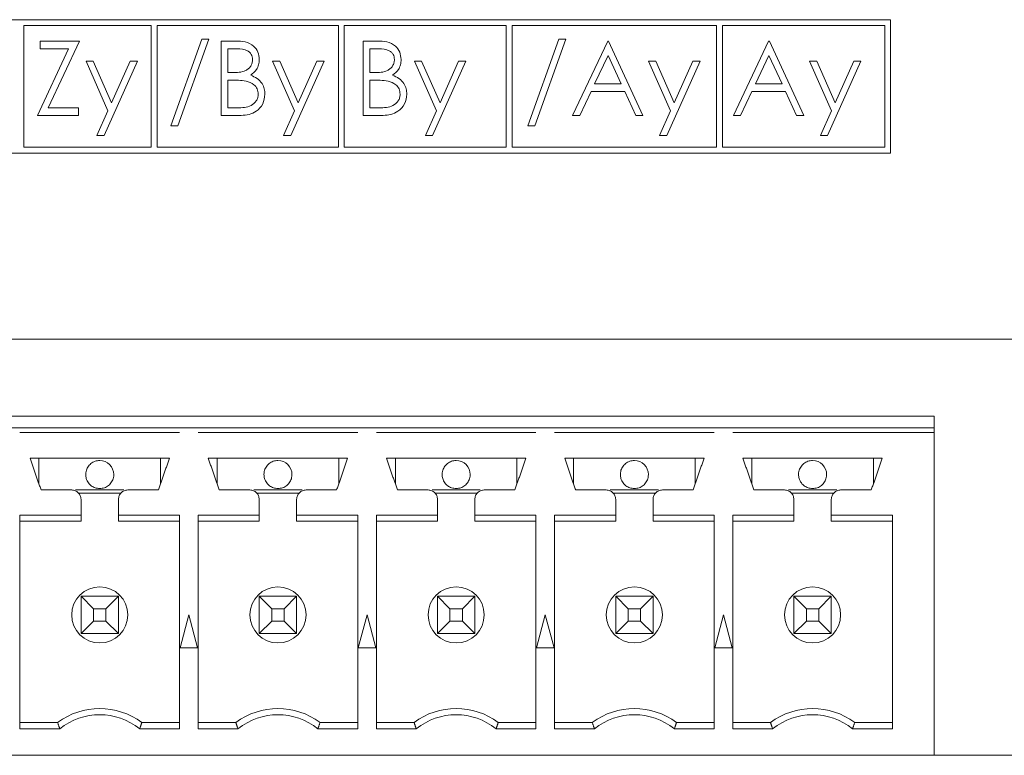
# Model space of a CAD drawing. Header units: inches. Extents: x 0.2 to 16.3, y 0.2 to 11.5.
# Tile 47 of 69: x 8.168 to 8.997, y 7.747 to 8.366. Entities that reach past the tile are written whole.
import ezdxf

# ---------------------------------------------------------------- set-up
doc = ezdxf.new("R2010")
doc.units = ezdxf.units.IN
doc.header["$MEASUREMENT"] = 0

msp = doc.modelspace()

# ---------------------------------------------------------------- linework, layer by layer
at = {"color": 7, "linetype": 'Continuous', "lineweight": 15}
for p, q in [((8.90098, 8.36564), (7.72678, 8.36564)), ((8.90098, 8.25331), (8.90098, 8.36564)), ((8.17135, 8.36064), (8.17135, 8.25831)), ((8.27849, 8.36064), (8.17135, 8.36064)), ((8.27849, 8.25831), (8.27849, 8.36064)), ((8.28349, 8.36064), (8.28349, 8.25831)), ((8.43614, 8.36064), (8.28349, 8.36064)), ((8.43614, 8.25831), (8.43614, 8.36064)), ((8.44114, 8.36064), (8.44114, 8.25831)), ((8.5774, 8.36064), (8.44114, 8.36064)), ((8.5774, 8.25831), (8.5774, 8.36064)), ((8.75447, 8.36064), (8.5824, 8.36064)), ((8.5824, 8.36064), (8.5824, 8.25831)), ((8.75447, 8.25831), (8.75447, 8.36064)), ((8.75947, 8.36064), (8.75947, 8.25831)), ((8.89598, 8.36064), (8.75947, 8.36064)), ((8.89598, 8.25831), (8.89598, 8.36064)), ((8.18527, 8.34764), (8.21813, 8.34764)), ((8.18527, 8.34123), (8.18527, 8.34764)), ((8.21813, 8.34764), (8.19191, 8.29155)), ((8.29505, 8.27632), (8.32119, 8.34924)), ((8.3271, 8.34924), (8.30096, 8.27632)), ((8.32119, 8.34924), (8.3271, 8.34924)), ((8.33752, 8.34764), (8.34971, 8.34764)), ((8.33752, 8.28514), (8.33752, 8.34764)), ((8.45691, 8.34764), (8.4691, 8.34764)), ((8.45691, 8.28514), (8.45691, 8.34764)), ((8.59553, 8.27632), (8.62167, 8.34924)), ((8.62758, 8.34924), (8.60144, 8.27632)), ((8.62167, 8.34924), (8.62758, 8.34924)), ((8.63319, 8.28514), (8.66284, 8.34764)), ((8.66284, 8.34764), (8.66364, 8.34764)), ((8.66364, 8.34764), (8.69249, 8.28514)), ((8.76861, 8.28514), (8.79825, 8.34764)), ((8.79825, 8.34764), (8.79906, 8.34764)), ((8.79906, 8.34764), (8.8279, 8.28514)), ((8.18287, 8.28514), (8.20909, 8.34123)), ((8.20909, 8.34123), (8.18527, 8.34123)), ((8.35074, 8.34123), (8.34313, 8.34123)), ((8.34313, 8.34123), (8.34313, 8.32119)), ((8.46252, 8.34123), (8.46252, 8.32119)), ((8.47013, 8.34123), (8.46252, 8.34123)), ((8.22374, 8.33081), (8.22978, 8.33081)), ((8.2422, 8.28903), (8.22374, 8.33081)), ((8.22978, 8.33081), (8.24525, 8.29583)), ((8.267, 8.33081), (8.23896, 8.26831)), ((8.24525, 8.29583), (8.26095, 8.33081)), ((8.26095, 8.33081), (8.267, 8.33081)), ((8.38079, 8.33081), (8.38683, 8.33081)), ((8.39925, 8.28903), (8.38079, 8.33081)), ((8.38683, 8.33081), (8.4023, 8.29583)), ((8.42406, 8.33081), (8.39601, 8.26831)), ((8.4023, 8.29583), (8.418, 8.33081)), ((8.418, 8.33081), (8.42406, 8.33081)), ((8.50018, 8.33081), (8.50623, 8.33081)), ((8.51864, 8.28903), (8.50018, 8.33081)), ((8.50623, 8.33081), (8.52169, 8.29583)), ((8.54345, 8.33081), (8.5154, 8.26831)), ((8.52169, 8.29583), (8.53739, 8.33081)), ((8.53739, 8.33081), (8.54345, 8.33081)), ((8.66318, 8.33545), (8.65186, 8.31158)), ((8.67419, 8.31158), (8.66318, 8.33545)), ((8.69729, 8.33081), (8.70334, 8.33081)), ((8.71576, 8.28903), (8.69729, 8.33081)), ((8.70334, 8.33081), (8.7188, 8.29583)), ((8.74056, 8.33081), (8.71252, 8.26831)), ((8.7188, 8.29583), (8.7345, 8.33081)), ((8.7345, 8.33081), (8.74056, 8.33081)), ((8.79859, 8.33545), (8.78727, 8.31158)), ((8.80961, 8.31158), (8.79859, 8.33545)), ((8.85118, 8.28903), (8.83271, 8.33081)), ((8.83271, 8.33081), (8.83876, 8.33081)), ((8.83876, 8.33081), (8.85422, 8.29583)), ((8.87598, 8.33081), (8.84793, 8.26831)), ((8.85422, 8.29583), (8.86992, 8.33081)), ((8.86992, 8.33081), (8.87598, 8.33081)), ((8.34313, 8.32119), (8.3469, 8.32119)), ((8.46252, 8.32119), (8.46629, 8.32119)), ((8.34685, 8.31478), (8.34313, 8.31478)), ((8.34313, 8.31478), (8.34313, 8.29155)), ((8.46252, 8.31478), (8.46252, 8.29155)), ((8.46624, 8.31478), (8.46252, 8.31478)), ((8.64882, 8.30517), (8.63931, 8.28514)), ((8.67715, 8.30517), (8.64882, 8.30517)), ((8.65186, 8.31158), (8.67419, 8.31158)), ((8.68639, 8.28514), (8.67715, 8.30517)), ((8.78423, 8.30517), (8.77473, 8.28514)), ((8.81257, 8.30517), (8.78423, 8.30517)), ((8.78727, 8.31158), (8.80961, 8.31158)), ((8.82181, 8.28514), (8.81257, 8.30517)), ((8.19191, 8.29155), (8.21733, 8.29155)), ((8.21733, 8.29155), (8.21733, 8.28514)), ((8.2329, 8.26831), (8.2422, 8.28903)), ((8.34313, 8.29155), (8.35111, 8.29155)), ((8.38995, 8.26831), (8.39925, 8.28903)), ((8.46252, 8.29155), (8.47051, 8.29155)), ((8.50934, 8.26831), (8.51864, 8.28903)), ((8.70646, 8.26831), (8.71576, 8.28903)), ((8.84187, 8.26831), (8.85118, 8.28903)), ((8.21733, 8.28514), (8.18287, 8.28514)), ((8.35442, 8.28514), (8.33752, 8.28514)), ((8.47381, 8.28514), (8.45691, 8.28514)), ((8.63931, 8.28514), (8.63319, 8.28514)), ((8.69249, 8.28514), (8.68639, 8.28514)), ((8.77473, 8.28514), (8.76861, 8.28514)), ((8.8279, 8.28514), (8.82181, 8.28514)), ((8.30096, 8.27632), (8.29505, 8.27632)), ((8.60144, 8.27632), (8.59553, 8.27632)), ((8.23896, 8.26831), (8.2329, 8.26831)), ((8.39601, 8.26831), (8.38995, 8.26831)), ((8.5154, 8.26831), (8.50934, 8.26831)), ((8.71252, 8.26831), (8.70646, 8.26831)), ((8.84793, 8.26831), (8.84187, 8.26831)), ((8.17135, 8.25831), (8.27849, 8.25831)), ((8.28349, 8.25831), (8.43614, 8.25831)), ((8.44114, 8.25831), (8.5774, 8.25831)), ((8.5824, 8.25831), (8.75447, 8.25831)), ((8.75947, 8.25831), (8.89598, 8.25831)), ((7.72678, 8.25331), (8.90098, 8.25331)), ((7.64765, 8.09677), (10.39265, 8.09677)), ((8.93765, 8.0322), (7.68293, 8.0322)), ((8.93765, 8.02236), (8.93765, 8.0322)), ((8.15238, 8.02236), (8.1682, 8.02236)), ((8.16816, 8.02236), (8.30241, 8.02236)), ((8.30238, 8.02236), (8.3182, 8.02236)), ((8.31816, 8.02236), (8.45241, 8.02236)), ((8.45238, 8.02236), (8.4682, 8.02236)), ((8.46816, 8.02236), (8.60241, 8.02236)), ((8.60238, 8.02236), (8.6182, 8.02236)), ((8.61816, 8.02236), (8.75241, 8.02236)), ((8.75238, 8.02236), (8.7682, 8.02236)), ((8.76816, 8.02236), (8.93765, 8.02236)), ((8.93765, 8.02236), (8.93765, 8.01842)), ((8.16816, 8.01842), (8.30241, 8.01842)), ((8.31816, 8.01842), (8.45241, 8.01842)), ((8.46816, 8.01842), (8.60241, 8.01842)), ((8.61816, 8.01842), (8.75241, 8.01842)), ((8.76816, 8.01842), (8.93765, 8.01842)), ((8.93765, 7.74677), (8.93765, 8.01842)), ((8.29395, 7.99677), (8.17663, 7.99677)), ((8.18411, 7.97512), (8.18411, 7.99677)), ((8.28647, 7.99677), (8.28647, 7.97512)), ((8.44395, 7.99677), (8.32663, 7.99677)), ((8.33411, 7.97512), (8.33411, 7.99677)), ((8.43647, 7.99677), (8.43647, 7.97512)), ((8.59395, 7.99677), (8.47663, 7.99677)), ((8.48411, 7.97512), (8.48411, 7.99677)), ((8.58647, 7.99677), (8.58647, 7.97512)), ((8.74395, 7.99677), (8.62663, 7.99677)), ((8.63411, 7.97512), (8.63411, 7.99677)), ((8.73647, 7.99677), (8.73647, 7.97512)), ((8.89395, 7.99677), (8.77663, 7.99677)), ((8.78411, 7.97512), (8.78411, 7.99677)), ((8.88647, 7.99677), (8.88647, 7.97512)), ((8.215, 7.97), (8.25558, 7.97)), ((8.25304, 7.96724), (8.21753, 7.96724)), ((8.365, 7.97), (8.40558, 7.97)), ((8.40304, 7.96724), (8.36753, 7.96724)), ((8.515, 7.97), (8.55558, 7.97)), ((8.55304, 7.96724), (8.51753, 7.96724)), ((8.665, 7.97), (8.70558, 7.97)), ((8.70304, 7.96724), (8.66753, 7.96724)), ((8.815, 7.97), (8.85558, 7.97)), ((8.85304, 7.96724), (8.81753, 7.96724)), ((8.21954, 7.94889), (8.16816, 7.94889)), ((8.16816, 7.94889), (8.16816, 7.76905)), ((8.30241, 7.94889), (8.25104, 7.94889)), ((8.30241, 7.76905), (8.30241, 7.94889)), ((8.36954, 7.94889), (8.31816, 7.94889)), ((8.31816, 7.94889), (8.31816, 7.76905)), ((8.45241, 7.94889), (8.40104, 7.94889)), ((8.45241, 7.76905), (8.45241, 7.94889)), ((8.51954, 7.94889), (8.46816, 7.94889)), ((8.46816, 7.94889), (8.46816, 7.76905)), ((8.60241, 7.94889), (8.55104, 7.94889)), ((8.60241, 7.76905), (8.60241, 7.94889)), ((8.66954, 7.94889), (8.61816, 7.94889)), ((8.61816, 7.94889), (8.61816, 7.76905)), ((8.75241, 7.94889), (8.70104, 7.94889)), ((8.75241, 7.76905), (8.75241, 7.94889)), ((8.81954, 7.94889), (8.76816, 7.94889)), ((8.76816, 7.94889), (8.76816, 7.76905)), ((8.90241, 7.94889), (8.85104, 7.94889)), ((8.90241, 7.76905), (8.90241, 7.94889)), ((8.21954, 7.94362), (8.16816, 7.94362)), ((8.25104, 7.94362), (8.30241, 7.94362)), ((8.36954, 7.94362), (8.31816, 7.94362)), ((8.40104, 7.94362), (8.45241, 7.94362)), ((8.51954, 7.94362), (8.46816, 7.94362)), ((8.55104, 7.94362), (8.60241, 7.94362)), ((8.66954, 7.94362), (8.61816, 7.94362)), ((8.70104, 7.94362), (8.75241, 7.94362)), ((8.81954, 7.94362), (8.76816, 7.94362)), ((8.85104, 7.94362), (8.90241, 7.94362)), ((8.23009, 7.87008), (8.21954, 7.88063)), ((8.21954, 7.84913), (8.21954, 7.88063)), ((8.21954, 7.88063), (8.25104, 7.88063)), ((8.25104, 7.88063), (8.24049, 7.87008)), ((8.25104, 7.88063), (8.25104, 7.84913)), ((8.38009, 7.87008), (8.36954, 7.88063)), ((8.36954, 7.84913), (8.36954, 7.88063)), ((8.36954, 7.88063), (8.40104, 7.88063)), ((8.40104, 7.88063), (8.39049, 7.87008)), ((8.40104, 7.88063), (8.40104, 7.84913)), ((8.53009, 7.87008), (8.51954, 7.88063)), ((8.51954, 7.84913), (8.51954, 7.88063)), ((8.51954, 7.88063), (8.55104, 7.88063)), ((8.55104, 7.88063), (8.54049, 7.87008)), ((8.55104, 7.88063), (8.55104, 7.84913)), ((8.66954, 7.88063), (8.68009, 7.87008)), ((8.66954, 7.88063), (8.70104, 7.88063)), ((8.66954, 7.84913), (8.66954, 7.88063)), ((8.70104, 7.88063), (8.69049, 7.87008)), ((8.70104, 7.88063), (8.70104, 7.84913)), ((8.81954, 7.88063), (8.83009, 7.87008)), ((8.81954, 7.88063), (8.85104, 7.88063)), ((8.81954, 7.84913), (8.81954, 7.88063)), ((8.85104, 7.88063), (8.84049, 7.87008)), ((8.85104, 7.88063), (8.85104, 7.84913)), ((8.23009, 7.87008), (8.23009, 7.85968)), ((8.24049, 7.87008), (8.23009, 7.87008)), ((8.24049, 7.85968), (8.24049, 7.87008)), ((8.31029, 7.86488), (8.3029, 7.83732)), ((8.31767, 7.83732), (8.31029, 7.86488)), ((8.38009, 7.87008), (8.38009, 7.85968)), ((8.39049, 7.87008), (8.38009, 7.87008)), ((8.39049, 7.85968), (8.39049, 7.87008)), ((8.46029, 7.86488), (8.4529, 7.83732)), ((8.46767, 7.83732), (8.46029, 7.86488)), ((8.53009, 7.87008), (8.53009, 7.85968)), ((8.54049, 7.87008), (8.53009, 7.87008)), ((8.54049, 7.85968), (8.54049, 7.87008)), ((8.61029, 7.86488), (8.6029, 7.83732)), ((8.61767, 7.83732), (8.61029, 7.86488)), ((8.69049, 7.87008), (8.68009, 7.87008)), ((8.68009, 7.87008), (8.68009, 7.85968)), ((8.69049, 7.85968), (8.69049, 7.87008)), ((8.76029, 7.86488), (8.7529, 7.83732)), ((8.76767, 7.83732), (8.76029, 7.86488)), ((8.83009, 7.87008), (8.83009, 7.85968)), ((8.84049, 7.87008), (8.83009, 7.87008)), ((8.84049, 7.85968), (8.84049, 7.87008)), ((8.21954, 7.84913), (8.23009, 7.85968)), ((8.23009, 7.85968), (8.24049, 7.85968)), ((8.25104, 7.84913), (8.24049, 7.85968)), ((8.36954, 7.84913), (8.38009, 7.85968)), ((8.38009, 7.85968), (8.39049, 7.85968)), ((8.40104, 7.84913), (8.39049, 7.85968)), ((8.51954, 7.84913), (8.53009, 7.85968)), ((8.53009, 7.85968), (8.54049, 7.85968)), ((8.55104, 7.84913), (8.54049, 7.85968)), ((8.68009, 7.85968), (8.66954, 7.84913)), ((8.68009, 7.85968), (8.69049, 7.85968)), ((8.70104, 7.84913), (8.69049, 7.85968)), ((8.83009, 7.85968), (8.81954, 7.84913)), ((8.83009, 7.85968), (8.84049, 7.85968)), ((8.85104, 7.84913), (8.84049, 7.85968)), ((8.25104, 7.84913), (8.21954, 7.84913)), ((8.40104, 7.84913), (8.36954, 7.84913)), ((8.55104, 7.84913), (8.51954, 7.84913)), ((8.70104, 7.84913), (8.66954, 7.84913)), ((8.85104, 7.84913), (8.81954, 7.84913)), ((8.3029, 7.83732), (8.31767, 7.83732)), ((8.4529, 7.83732), (8.46767, 7.83732)), ((8.6029, 7.83732), (8.61767, 7.83732)), ((8.7529, 7.83732), (8.76767, 7.83732)), ((8.19986, 7.77433), (8.16816, 7.77433)), ((8.27072, 7.77433), (8.30241, 7.77433)), ((8.34986, 7.77433), (8.31816, 7.77433)), ((8.42072, 7.77433), (8.45241, 7.77433)), ((8.49986, 7.77433), (8.46816, 7.77433)), ((8.57072, 7.77433), (8.60241, 7.77433)), ((8.64986, 7.77433), (8.61816, 7.77433)), ((8.72072, 7.77433), (8.75241, 7.77433)), ((8.79986, 7.77433), (8.76816, 7.77433)), ((8.87072, 7.77433), (8.90241, 7.77433)), ((8.16816, 7.76905), (8.20166, 7.76905)), ((8.26892, 7.76905), (8.30241, 7.76905)), ((8.31816, 7.76905), (8.35166, 7.76905)), ((8.41892, 7.76905), (8.45241, 7.76905)), ((8.46816, 7.76905), (8.50166, 7.76905)), ((8.56892, 7.76905), (8.60241, 7.76905)), ((8.61816, 7.76905), (8.65166, 7.76905)), ((8.71892, 7.76905), (8.75241, 7.76905)), ((8.76816, 7.76905), (8.80166, 7.76905)), ((8.86892, 7.76905), (8.90241, 7.76905)), ((8.93765, 7.74677), (7.68293, 7.74677)), ((9.10293, 7.74677), (8.93765, 7.74677))]:
    msp.add_line(p, q, dxfattribs=at)
for centre in [(8.23529, 7.86488), (8.38529, 7.86488), (8.53529, 7.86488), (8.68529, 7.86488), (8.83529, 7.86488)]:
    msp.add_circle(centre, 0.02362, dxfattribs=at)
for centre, radius, start, end in [((8.23529, 7.98299), 0.01181, 0, 90), ((8.38529, 7.98299), 0.01181, 0, 90), ((8.53529, 7.98299), 0.01181, 0, 90), ((8.68529, 7.98299), 0.01181, 0, 90), ((8.83529, 7.98299), 0.01181, 0, 90), ((8.23529, 7.72708), 0.05906, 53.1301, 126.8699), ((8.38529, 7.72708), 0.05906, 53.1301, 126.8699), ((8.53529, 7.72708), 0.05906, 53.1301, 126.8699), ((8.68529, 7.72708), 0.05906, 53.1301, 126.8699), ((8.83529, 7.72708), 0.05906, 53.1301, 126.8699), ((8.23529, 7.72708), 0.05378, 51.29582, 128.70418), ((8.38529, 7.72708), 0.05378, 51.29582, 128.70418), ((8.53529, 7.72708), 0.05378, 51.29582, 128.70418), ((8.68529, 7.72708), 0.05378, 51.29582, 128.70418), ((8.83529, 7.72708), 0.05378, 51.29582, 128.70418)]:
    msp.add_arc(centre, radius, start, end, dxfattribs=at)
for points, knots in [([(8.34971, 8.34764), (8.35239, 8.34758), (8.35772, 8.34747), (8.36476, 8.34428), (8.36887, 8.33844), (8.36933, 8.33425), (8.36957, 8.33215)], [0, 0, 0, 0, 0.281318, 0.559923, 0.779934, 1, 1, 1, 1]), ([(8.4691, 8.34764), (8.47178, 8.34758), (8.47711, 8.34747), (8.48415, 8.34428), (8.48826, 8.33844), (8.48873, 8.33425), (8.48896, 8.33215)], [0, 0, 0, 0, 0.281318, 0.559923, 0.779934, 1, 1, 1, 1]), ([(8.36396, 8.33204), (8.36378, 8.33358), (8.3635, 8.33589), (8.36153, 8.33827), (8.35779, 8.34094), (8.35387, 8.3411), (8.35074, 8.34123)], [0, 0, 0, 0, 0.2492834, 0.3749261, 0.5006453, 1, 1, 1, 1]), ([(8.48335, 8.33204), (8.48317, 8.33358), (8.4829, 8.33589), (8.48092, 8.33827), (8.47718, 8.34094), (8.47326, 8.3411), (8.47013, 8.34123)], [0, 0, 0, 0, 0.249283, 0.374926, 0.500645, 1, 1, 1, 1]), ([(8.3469, 8.32119), (8.35082, 8.3212), (8.35573, 8.32122), (8.36057, 8.32438), (8.36245, 8.32656), (8.36373, 8.32918), (8.36388, 8.33108), (8.36396, 8.33204)], [0, 0, 0, 0, 0.498607, 0.624009, 0.749401, 0.874737, 1, 1, 1, 1]), ([(8.36957, 8.33215), (8.36946, 8.33067), (8.36925, 8.32773), (8.36719, 8.32271), (8.36418, 8.32032), (8.36234, 8.31885)], [0, 0, 0, 0, 0.280869, 0.561528, 1, 1, 1, 1]), ([(8.46629, 8.32119), (8.47021, 8.3212), (8.47512, 8.32122), (8.47996, 8.32438), (8.48184, 8.32656), (8.48312, 8.32918), (8.48327, 8.33108), (8.48335, 8.33204)], [0, 0, 0, 0, 0.498607, 0.624009, 0.749401, 0.874737, 1, 1, 1, 1]), ([(8.48896, 8.33215), (8.48885, 8.33067), (8.48864, 8.32773), (8.48658, 8.32271), (8.48357, 8.32032), (8.48174, 8.31885)], [0, 0, 0, 0, 0.2808686, 0.5615275, 1, 1, 1, 1]), ([(8.35854, 8.31405), (8.35636, 8.31431), (8.35248, 8.31479), (8.34857, 8.31479), (8.34685, 8.31478)], [0, 0, 0, 0, 0.559734, 1, 1, 1, 1]), ([(8.36877, 8.30288), (8.36858, 8.30441), (8.3682, 8.30748), (8.36459, 8.31194), (8.36083, 8.31325), (8.35854, 8.31405)], [0, 0, 0, 0, 0.2799433, 0.5604287, 1, 1, 1, 1]), ([(8.36234, 8.31885), (8.36422, 8.31809), (8.36796, 8.31658), (8.37189, 8.31239), (8.37403, 8.30761), (8.37426, 8.30446), (8.37438, 8.30288)], [0, 0, 0, 0, 0.280383, 0.559606, 0.779765, 1, 1, 1, 1]), ([(8.47793, 8.31405), (8.47576, 8.31431), (8.47187, 8.31479), (8.46796, 8.31479), (8.46624, 8.31478)], [0, 0, 0, 0, 0.559734, 1, 1, 1, 1]), ([(8.48816, 8.30288), (8.48797, 8.30441), (8.4876, 8.30748), (8.48398, 8.31194), (8.48022, 8.31325), (8.47793, 8.31405)], [0, 0, 0, 0, 0.279943, 0.560429, 1, 1, 1, 1]), ([(8.48174, 8.31885), (8.48361, 8.31809), (8.48735, 8.31658), (8.49129, 8.31239), (8.49342, 8.30761), (8.49365, 8.30446), (8.49377, 8.30288)], [0, 0, 0, 0, 0.280383, 0.559606, 0.779765, 1, 1, 1, 1]), ([(8.35111, 8.29155), (8.3552, 8.29155), (8.36132, 8.29156), (8.36671, 8.29636), (8.36851, 8.29991), (8.36868, 8.30189), (8.36877, 8.30288)], [0, 0, 0, 0, 0.4993598, 0.7487356, 0.8743983, 1, 1, 1, 1]), ([(8.37438, 8.30288), (8.37401, 8.30008), (8.37326, 8.29447), (8.36764, 8.28853), (8.36102, 8.28551), (8.35662, 8.28526), (8.35442, 8.28514)], [0, 0, 0, 0, 0.279141, 0.5586538, 0.7790591, 1, 1, 1, 1]), ([(8.47051, 8.29155), (8.47459, 8.29155), (8.48071, 8.29156), (8.4861, 8.29636), (8.4879, 8.29991), (8.48807, 8.30189), (8.48816, 8.30288)], [0, 0, 0, 0, 0.49936, 0.748736, 0.874398, 1, 1, 1, 1]), ([(8.49377, 8.30288), (8.4934, 8.30008), (8.49266, 8.29447), (8.48703, 8.28853), (8.48041, 8.28551), (8.47601, 8.28526), (8.47381, 8.28514)], [0, 0, 0, 0, 0.279141, 0.558654, 0.779059, 1, 1, 1, 1]), ([(8.23529, 7.9948), (8.23396, 7.99467), (8.2313, 7.99441), (8.22777, 7.99237), (8.22508, 7.98937), (8.22372, 7.98606), (8.22348, 7.98386), (8.22348, 7.98299), (8.22348, 7.98299)], [0, 0, 0, 0, 0.2146934, 0.429387, 0.6440809, 0.8587745, 0.9997876, 1, 1, 1, 1]), ([(8.38529, 7.9948), (8.38396, 7.99467), (8.3813, 7.99441), (8.37777, 7.99237), (8.37508, 7.98937), (8.37372, 7.98606), (8.37348, 7.98386), (8.37348, 7.98299), (8.37348, 7.98299)], [0, 0, 0, 0, 0.214694, 0.429387, 0.644081, 0.858775, 0.999788, 1, 1, 1, 1]), ([(8.53529, 7.9948), (8.53396, 7.99467), (8.5313, 7.99441), (8.52777, 7.99237), (8.52508, 7.98937), (8.52372, 7.98606), (8.52348, 7.98386), (8.52348, 7.98299), (8.52348, 7.98299)], [0, 0, 0, 0, 0.214694, 0.429387, 0.644081, 0.858775, 0.999788, 1, 1, 1, 1]), ([(8.68529, 7.9948), (8.68396, 7.99467), (8.6813, 7.99441), (8.67777, 7.99237), (8.67508, 7.98937), (8.67372, 7.98606), (8.67348, 7.98386), (8.67348, 7.98299), (8.67348, 7.98299)], [0, 0, 0, 0, 0.214693, 0.429386, 0.644081, 0.858774, 0.999788, 1, 1, 1, 1]), ([(8.83529, 7.9948), (8.83396, 7.99467), (8.8313, 7.99441), (8.82777, 7.99237), (8.82508, 7.98937), (8.82372, 7.98606), (8.82348, 7.98386), (8.82348, 7.98299), (8.82348, 7.98299)], [0, 0, 0, 0, 0.2146947, 0.4293877, 0.6440808, 0.8587747, 0.9997876, 1, 1, 1, 1]), ([(8.22348, 7.98299), (8.22357, 7.98187), (8.22378, 7.97934), (8.22551, 7.97601), (8.22818, 7.97334), (8.23145, 7.97154), (8.23399, 7.9713), (8.23529, 7.97118)], [0, 0, 0, 0, 0.180825, 0.409553, 0.590378, 0.789796, 1, 1, 1, 1]), ([(8.23529, 7.97118), (8.23662, 7.97131), (8.23927, 7.97157), (8.24281, 7.9736), (8.2455, 7.9766), (8.24686, 7.97992), (8.2471, 7.98212), (8.2471, 7.98299), (8.2471, 7.98299)], [0, 0, 0, 0, 0.214694, 0.429387, 0.644081, 0.858774, 0.999787, 1, 1, 1, 1]), ([(8.37348, 7.98299), (8.37357, 7.98187), (8.37378, 7.97934), (8.37551, 7.97601), (8.37818, 7.97334), (8.38145, 7.97154), (8.38399, 7.9713), (8.38529, 7.97118)], [0, 0, 0, 0, 0.180825, 0.409553, 0.590378, 0.789795, 1, 1, 1, 1]), ([(8.38529, 7.97118), (8.38662, 7.97131), (8.38927, 7.97157), (8.39281, 7.9736), (8.3955, 7.9766), (8.39686, 7.97992), (8.3971, 7.98212), (8.3971, 7.98299), (8.3971, 7.98299)], [0, 0, 0, 0, 0.214693, 0.429387, 0.64408, 0.858774, 0.999787, 1, 1, 1, 1]), ([(8.52348, 7.98299), (8.52357, 7.98187), (8.52378, 7.97934), (8.52551, 7.97601), (8.52818, 7.97334), (8.53145, 7.97154), (8.53399, 7.9713), (8.53529, 7.97118)], [0, 0, 0, 0, 0.180825, 0.409553, 0.590378, 0.789796, 1, 1, 1, 1]), ([(8.53529, 7.97118), (8.53662, 7.97131), (8.53927, 7.97157), (8.54281, 7.9736), (8.5455, 7.9766), (8.54686, 7.97992), (8.5471, 7.98212), (8.5471, 7.98299), (8.5471, 7.98299)], [0, 0, 0, 0, 0.2146937, 0.4293866, 0.6440803, 0.8587737, 0.9997866, 1, 1, 1, 1]), ([(8.67348, 7.98299), (8.67357, 7.98187), (8.67378, 7.97934), (8.67551, 7.97601), (8.67818, 7.97334), (8.68145, 7.97154), (8.68399, 7.9713), (8.68529, 7.97118)], [0, 0, 0, 0, 0.1808252, 0.4095536, 0.5903785, 0.7897956, 1, 1, 1, 1]), ([(8.68529, 7.97118), (8.68662, 7.97131), (8.68927, 7.97157), (8.69281, 7.9736), (8.6955, 7.9766), (8.69686, 7.97992), (8.6971, 7.98212), (8.6971, 7.98299), (8.6971, 7.98299)], [0, 0, 0, 0, 0.214695, 0.429387, 0.64408, 0.858774, 0.999787, 1, 1, 1, 1]), ([(8.82348, 7.98299), (8.82357, 7.98187), (8.82378, 7.97934), (8.82551, 7.97601), (8.82818, 7.97334), (8.83145, 7.97154), (8.83399, 7.9713), (8.83529, 7.97118)], [0, 0, 0, 0, 0.180825, 0.409553, 0.590377, 0.789796, 1, 1, 1, 1]), ([(8.83529, 7.97118), (8.83662, 7.97131), (8.83927, 7.97157), (8.84281, 7.9736), (8.8455, 7.9766), (8.84686, 7.97992), (8.8471, 7.98212), (8.8471, 7.98299), (8.8471, 7.98299)], [0, 0, 0, 0, 0.214693, 0.429386, 0.64408, 0.858774, 0.999787, 1, 1, 1, 1]), ([(8.21954, 7.96212), (8.21942, 7.96315), (8.21919, 7.96522), (8.21736, 7.96782), (8.21476, 7.96964), (8.2127, 7.96988), (8.21167, 7.97)], [0, 0, 0, 0, 0.25, 0.5, 0.75, 1, 1, 1, 1]), ([(8.25891, 7.97), (8.25788, 7.96988), (8.25581, 7.96964), (8.25321, 7.96782), (8.25139, 7.96522), (8.25115, 7.96315), (8.25104, 7.96212)], [0, 0, 0, 0, 0.25, 0.5, 0.749999, 1, 1, 1, 1]), ([(8.36954, 7.96212), (8.36942, 7.96315), (8.36919, 7.96522), (8.36736, 7.96782), (8.36476, 7.96964), (8.3627, 7.96988), (8.36167, 7.97)], [0, 0, 0, 0, 0.25, 0.5, 0.75, 1, 1, 1, 1]), ([(8.40891, 7.97), (8.40788, 7.96988), (8.40581, 7.96964), (8.40321, 7.96782), (8.40139, 7.96522), (8.40115, 7.96315), (8.40104, 7.96212)], [0, 0, 0, 0, 0.25, 0.5, 0.75, 1, 1, 1, 1]), ([(8.51954, 7.96212), (8.51942, 7.96315), (8.51919, 7.96522), (8.51736, 7.96782), (8.51476, 7.96964), (8.5127, 7.96988), (8.51167, 7.97)], [0, 0, 0, 0, 0.25, 0.5, 0.75, 1, 1, 1, 1]), ([(8.55891, 7.97), (8.55788, 7.96988), (8.55581, 7.96964), (8.55321, 7.96782), (8.55139, 7.96522), (8.55115, 7.96315), (8.55104, 7.96212)], [0, 0, 0, 0, 0.25, 0.5, 0.749999, 1, 1, 1, 1]), ([(8.66954, 7.96212), (8.66942, 7.96315), (8.66919, 7.96522), (8.66736, 7.96782), (8.66476, 7.96964), (8.6627, 7.96988), (8.66167, 7.97)], [0, 0, 0, 0, 0.25, 0.5, 0.75, 1, 1, 1, 1]), ([(8.70891, 7.97), (8.70788, 7.96988), (8.70581, 7.96964), (8.70321, 7.96782), (8.70139, 7.96522), (8.70115, 7.96315), (8.70104, 7.96212)], [0, 0, 0, 0, 0.249999, 0.5, 0.75, 1, 1, 1, 1]), ([(8.81954, 7.96212), (8.81942, 7.96315), (8.81919, 7.96522), (8.81736, 7.96782), (8.81476, 7.96964), (8.8127, 7.96988), (8.81167, 7.97)], [0, 0, 0, 0, 0.25, 0.5, 0.750001, 1, 1, 1, 1]), ([(8.85891, 7.97), (8.85788, 7.96988), (8.85581, 7.96964), (8.85321, 7.96782), (8.85139, 7.96522), (8.85115, 7.96315), (8.85104, 7.96212)], [0, 0, 0, 0, 0.250001, 0.5, 0.749999, 1, 1, 1, 1])]:
    msp.add_open_spline(points, degree=3, knots=knots, dxfattribs=at)
for points in [[(8.18588, 7.97), (8.17663, 7.99677)], [(8.29395, 7.99677), (8.2847, 7.97)], [(8.33588, 7.97), (8.32663, 7.99677)], [(8.44395, 7.99677), (8.4347, 7.97)], [(8.48588, 7.97), (8.47663, 7.99677)], [(8.59395, 7.99677), (8.5847, 7.97)], [(8.63588, 7.97), (8.62663, 7.99677)], [(8.74395, 7.99677), (8.7347, 7.97)], [(8.78588, 7.97), (8.77663, 7.99677)], [(8.89395, 7.99677), (8.8847, 7.97)], [(8.21167, 7.97), (8.18588, 7.97)], [(8.2847, 7.97), (8.25891, 7.97)], [(8.36167, 7.97), (8.33588, 7.97)], [(8.4347, 7.97), (8.40891, 7.97)], [(8.51167, 7.97), (8.48588, 7.97)], [(8.5847, 7.97), (8.55891, 7.97)], [(8.66167, 7.97), (8.63588, 7.97)], [(8.7347, 7.97), (8.70891, 7.97)], [(8.81167, 7.97), (8.78588, 7.97)], [(8.8847, 7.97), (8.85891, 7.97)], [(8.21954, 7.94889), (8.21954, 7.96212)], [(8.25104, 7.96212), (8.25104, 7.94889)], [(8.36954, 7.94889), (8.36954, 7.96212)], [(8.40104, 7.96212), (8.40104, 7.94889)], [(8.51954, 7.94889), (8.51954, 7.96212)], [(8.55104, 7.96212), (8.55104, 7.94889)], [(8.66954, 7.94889), (8.66954, 7.96212)], [(8.70104, 7.96212), (8.70104, 7.94889)], [(8.81954, 7.94889), (8.81954, 7.96212)], [(8.85104, 7.96212), (8.85104, 7.94889)], [(8.21954, 7.94362), (8.21954, 7.94889)], [(8.25104, 7.94889), (8.25104, 7.94362)], [(8.36954, 7.94362), (8.36954, 7.94889)], [(8.40104, 7.94889), (8.40104, 7.94362)], [(8.51954, 7.94362), (8.51954, 7.94889)], [(8.55104, 7.94889), (8.55104, 7.94362)], [(8.66954, 7.94362), (8.66954, 7.94889)], [(8.70104, 7.94889), (8.70104, 7.94362)], [(8.81954, 7.94362), (8.81954, 7.94889)], [(8.85104, 7.94889), (8.85104, 7.94362)], [(8.20166, 7.76905), (8.19986, 7.77433)], [(8.27072, 7.77433), (8.26892, 7.76905)], [(8.35166, 7.76905), (8.34986, 7.77433)], [(8.41892, 7.76905), (8.42072, 7.77433)], [(8.50166, 7.76905), (8.49986, 7.77433)], [(8.57072, 7.77433), (8.56892, 7.76905)], [(8.65166, 7.76905), (8.64986, 7.77433)], [(8.71892, 7.76905), (8.72072, 7.77433)], [(8.80166, 7.76905), (8.79986, 7.77433)], [(8.87072, 7.77433), (8.86892, 7.76905)]]:
    msp.add_open_spline(points, degree=1, dxfattribs=at)

doc.saveas('drawing.dxf')
